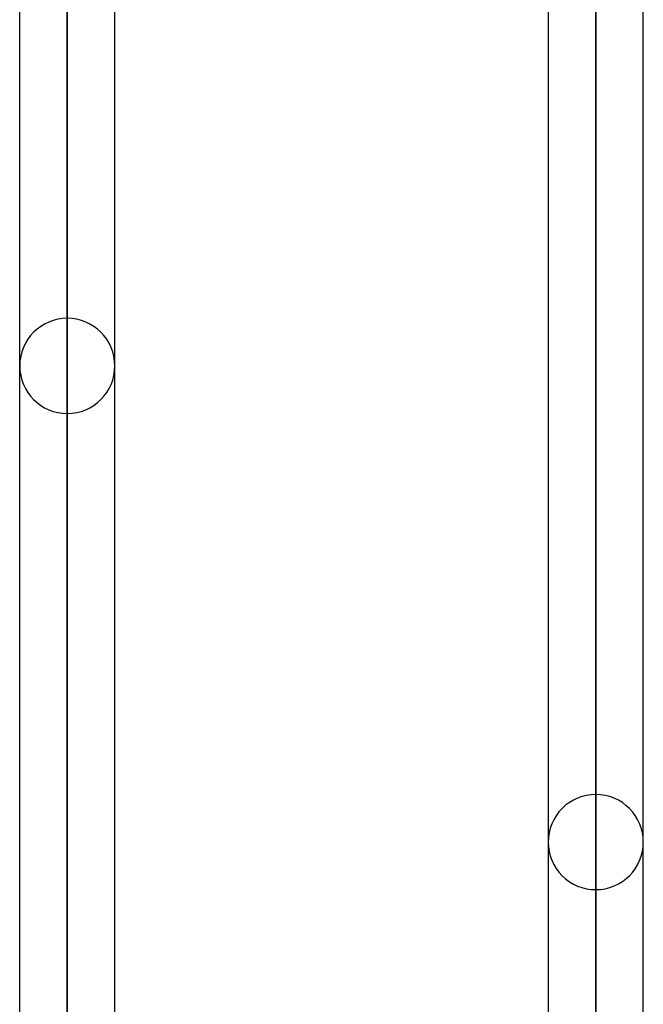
# Model space of a CAD drawing. Header units: millimetres. Extents: x -97 to 82, y -215 to 215.
# Tile 54 of 84: x -26 to -16, y 58 to 74. Entities that reach past the tile are written whole.
import ezdxf

# ---------------------------------------------------------------- set-up
doc = ezdxf.new("R2010")
doc.units = ezdxf.units.MM
doc.layers.add('MAIN-1', color=7, linetype='Continuous')
doc.layers.add('MAIN-2', color=7, linetype='Continuous')

msp = doc.modelspace()

# ---------------------------------------------------------------- linework, layer by layer
at = {"layer": 'MAIN-1'}
for p, q in [((-25.211, 120.621), (-25.211, 0)), ((-16.411, 120.621), (-16.411, 0)), ((-26.004, 119.951), (-26.004, 0)), ((-24.419, 0), (-24.419, 119.877)), ((-17.204, 119.877), (-17.204, 0)), ((-15.619, 0), (-15.619, 119.877))]:
    msp.add_line(p, q, dxfattribs=at)
at = {"layer": 'MAIN-2'}
for p, q in [((-25.211, 0), (-25.211, 120.621)), ((-16.411, 0), (-16.411, 120.621)), ((-16.411, 119.574), (-16.411, 43.901)), ((-16.411, 0), (-16.411, 119.574)), ((-25.211, 119.448), (-25.211, 0)), ((-25.211, 0), (-25.211, 119.448)), ((-25.211, 52.16), (-25.211, 69.264)), ((-25.211, 67.68), (-25.211, 50.95)), ((-16.411, 46.546), (-16.411, 61.34)), ((-16.411, 59.755), (-16.411, 45.481))]:
    msp.add_line(p, q, dxfattribs=at)
for centre, start, end in [((-25.211, 68.472), 90, 180), ((-25.211, 68.472), 0, 90), ((-25.211, 68.472), 180, 270), ((-25.211, 68.472), 270, 0), ((-16.411, 60.547), 89.9999, 179.9999), ((-16.411, 60.547), 0.0001, 89.9999), ((-16.411, 60.547), 179.9999, 270.0001), ((-16.411, 60.547), 270.0001, 0.0001)]:
    msp.add_arc(centre, 0.792, start, end, dxfattribs=at)

doc.saveas('drawing.dxf')
